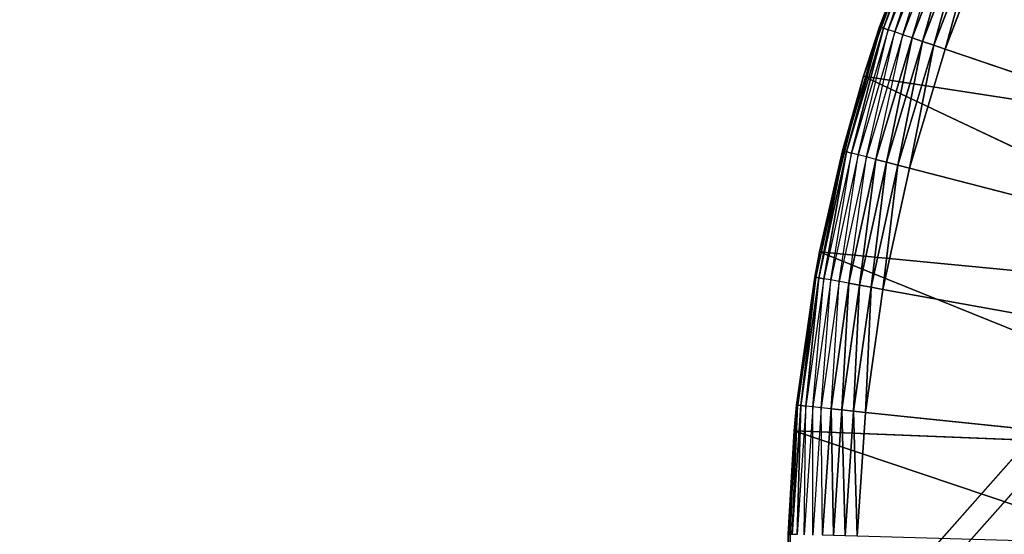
# Model space of a CAD drawing. Header units: centimetres. Extents: x 0.2 to 40.2, y 0.1 to 25.1.
# Tile 50 of 256: x 2.178 to 2.463, y 2.639 to 2.788. Entities that reach past the tile are written whole.
import ezdxf

# ---------------------------------------------------------------- set-up
doc = ezdxf.new("R2010")
doc.units = ezdxf.units.CM
doc.header["$LTSCALE"] = 2.54
doc.layers.get('0').update_dxf_attribs({"true_color": 0xff5454})

# ---------------------------------------------------------------- blocks, each defined once
blk = doc.blocks.new('P__ka _azienkowa 40cm.STL')
at = {"color": 0}
for p, q in [((2.63188, 2.84998, 2.93), (0.4, 0.325, 2.93)), ((2.63188, 2.84998, 2.93), (0.4, 0.325, 2.93)), ((2.42203, 2.77177, 2.83), (2.43999, 2.82093, 2.83)), ((2.42203, 2.77177, 2.83), (2.43999, 2.82093, 2.83)), ((2.43999, 2.82093, 2.65), (2.42663, 2.786, 2.65)), ((2.42663, 2.786, 2.65), (2.43999, 2.82093, 2.83)), ((2.42663, 2.786, 2.65), (2.43999, 2.82093, 2.83)), ((2.43999, 2.82093, 2.65), (2.42663, 2.786, 2.65)), ((2.43999, 2.82093, 2.65), (2.42692, 2.78591, 2.64653)), ((2.43999, 2.82093, 2.65), (2.42692, 2.78591, 2.64653)), ((2.44027, 2.82081, 2.64653), (2.42692, 2.78591, 2.64653)), ((2.44027, 2.82081, 2.64653), (2.42692, 2.78591, 2.64653)), ((2.42777, 2.78562, 2.64316), (2.44027, 2.82081, 2.64653)), ((2.42777, 2.78562, 2.64316), (2.44027, 2.82081, 2.64653)), ((2.4411, 2.82046, 2.64316), (2.42777, 2.78562, 2.64316)), ((2.42917, 2.78514, 2.64), (2.4411, 2.82046, 2.64316)), ((2.44245, 2.81988, 2.64), (2.42917, 2.78514, 2.64)), ((2.43106, 2.7845, 2.63714), (2.44245, 2.81988, 2.64)), ((2.44429, 2.8191, 2.63714), (2.43106, 2.7845, 2.63714)), ((2.43339, 2.7837, 2.63468), (2.44429, 2.8191, 2.63714)), ((2.44656, 2.81813, 2.63468), (2.43339, 2.7837, 2.63468)), ((2.4361, 2.78278, 2.63268), (2.44656, 2.81813, 2.63468)), ((2.44919, 2.81701, 2.63268), (2.4361, 2.78278, 2.63268)), ((2.43909, 2.78177, 2.63121), (2.44919, 2.81701, 2.63268)), ((2.43909, 2.78177, 2.63121), (2.44919, 2.81701, 2.63268)), ((2.45209, 2.81577, 2.63121), (2.43909, 2.78177, 2.63121)), ((2.45209, 2.81577, 2.63121), (2.43909, 2.78177, 2.63121)), ((2.44228, 2.78068, 2.6303), (2.45209, 2.81577, 2.63121)), ((2.44228, 2.78068, 2.6303), (2.45209, 2.81577, 2.63121)), ((2.45519, 2.81445, 2.6303), (2.44228, 2.78068, 2.6303)), ((2.45519, 2.81445, 2.6303), (2.44228, 2.78068, 2.6303)), ((2.44557, 2.77956, 2.63), (2.45519, 2.81445, 2.6303)), ((2.44557, 2.77956, 2.63), (2.45519, 2.81445, 2.6303)), ((2.44557, 2.77956, 2.63), (2.45839, 2.81309, 2.63)), ((2.44557, 2.77956, 2.63), (2.45839, 2.81309, 2.63)), ((2.59689, 2.8, 2.93), (0.4, 0.325, 2.93)), ((2.59689, 2.8, 2.93), (0.4, 0.325, 2.93)), ((2.42692, 2.78591, 2.64653), (2.41622, 2.7501, 2.64653)), ((2.42692, 2.78591, 2.64653), (2.41622, 2.7501, 2.64653)), ((2.41709, 2.74988, 2.64316), (2.42692, 2.78591, 2.64653)), ((2.41709, 2.74988, 2.64316), (2.42692, 2.78591, 2.64653)), ((2.42777, 2.78562, 2.64316), (2.41709, 2.74988, 2.64316)), ((2.42777, 2.78562, 2.64316), (2.41709, 2.74988, 2.64316)), ((2.41852, 2.74951, 2.64), (2.42777, 2.78562, 2.64316)), ((2.41852, 2.74951, 2.64), (2.42777, 2.78562, 2.64316)), ((2.42917, 2.78514, 2.64), (2.41852, 2.74951, 2.64)), ((2.42045, 2.74901, 2.63714), (2.42917, 2.78514, 2.64)), ((2.43106, 2.7845, 2.63714), (2.42045, 2.74901, 2.63714)), ((2.42663, 2.786, 2.65), (2.42203, 2.77177, 2.83)), ((2.42663, 2.786, 2.65), (2.42203, 2.77177, 2.83)), ((2.42663, 2.786, 2.65), (2.42203, 2.77177, 2.65)), ((2.42203, 2.77177, 2.65), (2.42692, 2.78591, 2.64653)), ((2.42284, 2.74839, 2.63468), (2.43106, 2.7845, 2.63714)), ((2.42663, 2.786, 2.65), (2.42692, 2.78591, 2.64653)), ((2.42777, 2.78562, 2.64316), (2.42692, 2.78591, 2.64653)), ((2.42777, 2.78562, 2.64316), (2.42692, 2.78591, 2.64653)), ((2.42917, 2.78514, 2.64), (2.42777, 2.78562, 2.64316)), ((2.43106, 2.7845, 2.63714), (2.42917, 2.78514, 2.64)), ((2.43339, 2.7837, 2.63468), (2.43106, 2.7845, 2.63714)), ((2.43339, 2.7837, 2.63468), (2.42284, 2.74839, 2.63468)), ((2.4256, 2.74768, 2.63268), (2.43339, 2.7837, 2.63468)), ((2.4361, 2.78278, 2.63268), (2.4256, 2.74768, 2.63268)), ((2.42866, 2.74688, 2.63121), (2.4361, 2.78278, 2.63268)), ((2.42866, 2.74688, 2.63121), (2.4361, 2.78278, 2.63268)), ((2.43909, 2.78177, 2.63121), (2.42866, 2.74688, 2.63121)), ((2.43909, 2.78177, 2.63121), (2.42866, 2.74688, 2.63121)), ((2.43192, 2.74604, 2.6303), (2.43909, 2.78177, 2.63121)), ((2.43192, 2.74604, 2.6303), (2.43909, 2.78177, 2.63121)), ((2.4361, 2.78278, 2.63268), (2.43339, 2.7837, 2.63468)), ((2.43909, 2.78177, 2.63121), (2.4361, 2.78278, 2.63268)), ((2.43909, 2.78177, 2.63121), (2.4361, 2.78278, 2.63268)), ((2.44228, 2.78068, 2.6303), (2.43909, 2.78177, 2.63121)), ((2.44228, 2.78068, 2.6303), (2.43909, 2.78177, 2.63121)), ((2.44228, 2.78068, 2.6303), (2.43192, 2.74604, 2.6303)), ((2.44228, 2.78068, 2.6303), (2.43192, 2.74604, 2.6303)), ((2.43529, 2.74517, 2.63), (2.44228, 2.78068, 2.6303)), ((2.43529, 2.74517, 2.63), (2.44228, 2.78068, 2.6303)), ((2.43529, 2.74517, 2.63), (2.44557, 2.77956, 2.63)), ((2.43529, 2.74517, 2.63), (2.44557, 2.77956, 2.63)), ((2.44557, 2.77956, 2.63), (2.44228, 2.78068, 2.6303)), ((2.44557, 2.77956, 2.63), (2.44228, 2.78068, 2.6303)), ((2.9, 2.625, 2.63), (2.44557, 2.77956, 2.63)), ((2.9, 2.625, 2.63), (2.44557, 2.77956, 2.63)), ((2.4093, 2.721, 2.83), (2.42203, 2.77177, 2.83)), ((2.4093, 2.721, 2.83), (2.42203, 2.77177, 2.83)), ((2.42203, 2.77177, 2.83), (2.41592, 2.75018, 2.65)), ((2.42203, 2.77177, 2.83), (2.41592, 2.75018, 2.65)), ((2.42203, 2.77177, 2.65), (2.41592, 2.75018, 2.65)), ((2.41622, 2.7501, 2.64653), (2.42203, 2.77177, 2.65)), ((2.42203, 2.77177, 2.83), (2.42203, 2.77177, 2.65)), ((2.42203, 2.77177, 2.83), (2.42203, 2.77177, 2.65)), ((2.42203, 2.77177, 2.83), (2.57253, 2.74855, 2.83)), ((2.42203, 2.77177, 2.83), (2.57253, 2.74855, 2.83)), ((2.42203, 2.77177, 2.83), (2.55963, 2.70653, 2.83)), ((2.42203, 2.77177, 2.83), (2.55963, 2.70653, 2.83)), ((2.41622, 2.7501, 2.64653), (2.40822, 2.7136, 2.64653)), ((2.41622, 2.7501, 2.64653), (2.40822, 2.7136, 2.64653)), ((2.40911, 2.71344, 2.64316), (2.41622, 2.7501, 2.64653)), ((2.40911, 2.71344, 2.64316), (2.41622, 2.7501, 2.64653)), ((2.4093, 2.721, 2.83), (2.41592, 2.75018, 2.65)), ((2.41592, 2.75018, 2.65), (2.4093, 2.721, 2.65)), ((2.4093, 2.721, 2.83), (2.41592, 2.75018, 2.65)), ((2.4093, 2.721, 2.65), (2.41622, 2.7501, 2.64653)), ((2.41592, 2.75018, 2.65), (2.41622, 2.7501, 2.64653)), ((2.41709, 2.74988, 2.64316), (2.41622, 2.7501, 2.64653)), ((2.41709, 2.74988, 2.64316), (2.41622, 2.7501, 2.64653)), ((2.41709, 2.74988, 2.64316), (2.40911, 2.71344, 2.64316)), ((2.41709, 2.74988, 2.64316), (2.40911, 2.71344, 2.64316)), ((2.41056, 2.71318, 2.64), (2.41709, 2.74988, 2.64316)), ((2.41056, 2.71318, 2.64), (2.41709, 2.74988, 2.64316)), ((2.41852, 2.74951, 2.64), (2.41056, 2.71318, 2.64)), ((2.41253, 2.71282, 2.63714), (2.41852, 2.74951, 2.64)), ((2.42045, 2.74901, 2.63714), (2.41253, 2.71282, 2.63714)), ((2.41495, 2.71239, 2.63468), (2.42045, 2.74901, 2.63714)), ((2.42284, 2.74839, 2.63468), (2.41495, 2.71239, 2.63468)), ((2.41852, 2.74951, 2.64), (2.41709, 2.74988, 2.64316)), ((2.41852, 2.74951, 2.64), (2.41709, 2.74988, 2.64316)), ((2.41776, 2.71188, 2.63268), (2.42284, 2.74839, 2.63468)), ((2.4256, 2.74768, 2.63268), (2.41776, 2.71188, 2.63268)), ((2.42045, 2.74901, 2.63714), (2.41852, 2.74951, 2.64)), ((2.42284, 2.74839, 2.63468), (2.42045, 2.74901, 2.63714)), ((2.42087, 2.71132, 2.63121), (2.4256, 2.74768, 2.63268)), ((2.42087, 2.71132, 2.63121), (2.4256, 2.74768, 2.63268)), ((2.4256, 2.74768, 2.63268), (2.42284, 2.74839, 2.63468)), ((2.42866, 2.74688, 2.63121), (2.4256, 2.74768, 2.63268)), ((2.42866, 2.74688, 2.63121), (2.4256, 2.74768, 2.63268)), ((2.42866, 2.74688, 2.63121), (2.42087, 2.71132, 2.63121)), ((2.42866, 2.74688, 2.63121), (2.42087, 2.71132, 2.63121)), ((2.42419, 2.71072, 2.6303), (2.42866, 2.74688, 2.63121)), ((2.42419, 2.71072, 2.6303), (2.42866, 2.74688, 2.63121)), ((2.43192, 2.74604, 2.6303), (2.42419, 2.71072, 2.6303)), ((2.43192, 2.74604, 2.6303), (2.42419, 2.71072, 2.6303)), ((2.4276, 2.71011, 2.63), (2.43192, 2.74604, 2.6303)), ((2.4276, 2.71011, 2.63), (2.43192, 2.74604, 2.6303)), ((2.4276, 2.71011, 2.63), (2.43529, 2.74517, 2.63)), ((2.4276, 2.71011, 2.63), (2.43529, 2.74517, 2.63)), ((2.43192, 2.74604, 2.6303), (2.42866, 2.74688, 2.63121)), ((2.43192, 2.74604, 2.6303), (2.42866, 2.74688, 2.63121)), ((2.43529, 2.74517, 2.63), (2.43192, 2.74604, 2.6303)), ((2.43529, 2.74517, 2.63), (2.43192, 2.74604, 2.6303)), ((2.43529, 2.74517, 2.63), (2.9, 2.625, 2.63)), ((2.43529, 2.74517, 2.63), (2.9, 2.625, 2.63)), ((2.40196, 2.66919, 2.83), (2.4093, 2.721, 2.83)), ((2.40196, 2.66919, 2.83), (2.4093, 2.721, 2.83)), ((2.40267, 2.67663, 2.65), (2.4093, 2.721, 2.83)), ((2.40267, 2.67663, 2.65), (2.4093, 2.721, 2.83)), ((2.4093, 2.721, 2.65), (2.40792, 2.71365, 2.65)), ((2.40792, 2.71365, 2.65), (2.4093, 2.721, 2.83)), ((2.40792, 2.71365, 2.65), (2.4093, 2.721, 2.83)), ((2.4093, 2.721, 2.65), (2.40822, 2.7136, 2.64653)), ((2.4093, 2.721, 2.65), (2.4093, 2.721, 2.83)), ((2.4093, 2.721, 2.65), (2.4093, 2.721, 2.83)), ((2.4093, 2.721, 2.83), (2.55963, 2.70653, 2.83)), ((2.4093, 2.721, 2.83), (2.55963, 2.70653, 2.83)), ((2.4093, 2.721, 2.83), (2.55209, 2.66323, 2.83)), ((2.4093, 2.721, 2.83), (2.55209, 2.66323, 2.83)), ((2.40792, 2.71365, 2.65), (2.40267, 2.67663, 2.65)), ((2.40792, 2.71365, 2.65), (2.40267, 2.67663, 2.65)), ((2.40792, 2.71365, 2.65), (2.40297, 2.6766, 2.64653)), ((2.40792, 2.71365, 2.65), (2.40297, 2.6766, 2.64653)), ((2.40822, 2.7136, 2.64653), (2.40297, 2.6766, 2.64653)), ((2.40822, 2.7136, 2.64653), (2.40297, 2.6766, 2.64653)), ((2.40387, 2.67651, 2.64316), (2.40822, 2.7136, 2.64653)), ((2.40387, 2.67651, 2.64316), (2.40822, 2.7136, 2.64653)), ((2.40911, 2.71344, 2.64316), (2.40387, 2.67651, 2.64316)), ((2.40911, 2.71344, 2.64316), (2.40387, 2.67651, 2.64316)), ((2.40534, 2.67636, 2.64), (2.40911, 2.71344, 2.64316)), ((2.40534, 2.67636, 2.64), (2.40911, 2.71344, 2.64316)), ((2.41056, 2.71318, 2.64), (2.40534, 2.67636, 2.64)), ((2.40733, 2.67615, 2.63714), (2.41056, 2.71318, 2.64)), ((2.40792, 2.71365, 2.65), (2.40822, 2.7136, 2.64653)), ((2.40911, 2.71344, 2.64316), (2.40822, 2.7136, 2.64653)), ((2.40911, 2.71344, 2.64316), (2.40822, 2.7136, 2.64653)), ((2.41056, 2.71318, 2.64), (2.40911, 2.71344, 2.64316)), ((2.41056, 2.71318, 2.64), (2.40911, 2.71344, 2.64316)), ((2.41253, 2.71282, 2.63714), (2.41056, 2.71318, 2.64)), ((2.41253, 2.71282, 2.63714), (2.40733, 2.67615, 2.63714)), ((2.40978, 2.67589, 2.63468), (2.41253, 2.71282, 2.63714)), ((2.41495, 2.71239, 2.63468), (2.40978, 2.67589, 2.63468)), ((2.41495, 2.71239, 2.63468), (2.41253, 2.71282, 2.63714)), ((2.41262, 2.6756, 2.63268), (2.41495, 2.71239, 2.63468)), ((2.41776, 2.71188, 2.63268), (2.41262, 2.6756, 2.63268)), ((2.41776, 2.71188, 2.63268), (2.41495, 2.71239, 2.63468)), ((2.41576, 2.67527, 2.63121), (2.41776, 2.71188, 2.63268)), ((2.41576, 2.67527, 2.63121), (2.41776, 2.71188, 2.63268)), ((2.42087, 2.71132, 2.63121), (2.41576, 2.67527, 2.63121)), ((2.42087, 2.71132, 2.63121), (2.41576, 2.67527, 2.63121)), ((2.42087, 2.71132, 2.63121), (2.41776, 2.71188, 2.63268)), ((2.42087, 2.71132, 2.63121), (2.41776, 2.71188, 2.63268)), ((2.41911, 2.67493, 2.6303), (2.42087, 2.71132, 2.63121)), ((2.41911, 2.67493, 2.6303), (2.42087, 2.71132, 2.63121)), ((2.42419, 2.71072, 2.6303), (2.41911, 2.67493, 2.6303)), ((2.42419, 2.71072, 2.6303), (2.41911, 2.67493, 2.6303)), ((2.42419, 2.71072, 2.6303), (2.42087, 2.71132, 2.63121)), ((2.42419, 2.71072, 2.6303), (2.42087, 2.71132, 2.63121)), ((2.42257, 2.67457, 2.63), (2.42419, 2.71072, 2.6303)), ((2.42257, 2.67457, 2.63), (2.42419, 2.71072, 2.6303)), ((2.4276, 2.71011, 2.63), (2.42419, 2.71072, 2.6303)), ((2.4276, 2.71011, 2.63), (2.42419, 2.71072, 2.6303)), ((2.42257, 2.67457, 2.63), (2.4276, 2.71011, 2.63)), ((2.42257, 2.67457, 2.63), (2.4276, 2.71011, 2.63)), ((2.4276, 2.71011, 2.63), (2.9, 2.625, 2.63)), ((2.4276, 2.71011, 2.63), (2.9, 2.625, 2.63)), ((2.4002, 2.63932, 2.65), (2.40297, 2.6766, 2.64653)), ((2.40297, 2.6766, 2.64653), (2.40051, 2.63931, 2.64653)), ((2.40297, 2.6766, 2.64653), (2.40051, 2.63931, 2.64653)), ((2.40141, 2.63929, 2.64316), (2.40297, 2.6766, 2.64653)), ((2.40141, 2.63929, 2.64316), (2.40297, 2.6766, 2.64653)), ((2.40387, 2.67651, 2.64316), (2.40141, 2.63929, 2.64316)), ((2.40387, 2.67651, 2.64316), (2.40141, 2.63929, 2.64316)), ((2.40267, 2.67663, 2.65), (2.40196, 2.66919, 2.83)), ((2.40267, 2.67663, 2.65), (2.40196, 2.66919, 2.65)), ((2.40267, 2.67663, 2.65), (2.40196, 2.66919, 2.83)), ((2.40196, 2.66919, 2.65), (2.40297, 2.6766, 2.64653)), ((2.40267, 2.67663, 2.65), (2.40297, 2.6766, 2.64653)), ((2.40288, 2.63925, 2.64), (2.40387, 2.67651, 2.64316)), ((2.40288, 2.63925, 2.64), (2.40387, 2.67651, 2.64316)), ((2.40534, 2.67636, 2.64), (2.40288, 2.63925, 2.64)), ((2.40387, 2.67651, 2.64316), (2.40297, 2.6766, 2.64653)), ((2.40387, 2.67651, 2.64316), (2.40297, 2.6766, 2.64653)), ((2.40534, 2.67636, 2.64), (2.40387, 2.67651, 2.64316)), ((2.40534, 2.67636, 2.64), (2.40387, 2.67651, 2.64316)), ((2.40488, 2.63919, 2.63714), (2.40534, 2.67636, 2.64)), ((2.40733, 2.67615, 2.63714), (2.40488, 2.63919, 2.63714)), ((2.40733, 2.67615, 2.63714), (2.40534, 2.67636, 2.64)), ((2.40978, 2.67589, 2.63468), (2.40733, 2.67615, 2.63714)), ((2.40735, 2.63912, 2.63468), (2.40733, 2.67615, 2.63714)), ((2.40978, 2.67589, 2.63468), (2.40735, 2.63912, 2.63468)), ((2.41262, 2.6756, 2.63268), (2.40978, 2.67589, 2.63468)), ((2.4102, 2.63904, 2.63268), (2.40978, 2.67589, 2.63468)), ((2.41262, 2.6756, 2.63268), (2.4102, 2.63904, 2.63268)), ((2.41576, 2.67527, 2.63121), (2.41262, 2.6756, 2.63268)), ((2.41576, 2.67527, 2.63121), (2.41262, 2.6756, 2.63268)), ((2.41336, 2.63895, 2.63121), (2.41262, 2.6756, 2.63268)), ((2.41336, 2.63895, 2.63121), (2.41262, 2.6756, 2.63268)), ((2.41576, 2.67527, 2.63121), (2.41336, 2.63895, 2.63121)), ((2.41576, 2.67527, 2.63121), (2.41336, 2.63895, 2.63121)), ((2.41911, 2.67493, 2.6303), (2.41576, 2.67527, 2.63121)), ((2.41911, 2.67493, 2.6303), (2.41576, 2.67527, 2.63121)), ((2.41672, 2.63885, 2.6303), (2.41576, 2.67527, 2.63121)), ((2.41672, 2.63885, 2.6303), (2.41576, 2.67527, 2.63121)), ((2.41911, 2.67493, 2.6303), (2.41672, 2.63885, 2.6303)), ((2.41911, 2.67493, 2.6303), (2.41672, 2.63885, 2.6303)), ((2.42257, 2.67457, 2.63), (2.41911, 2.67493, 2.6303)), ((2.42257, 2.67457, 2.63), (2.41911, 2.67493, 2.6303)), ((2.4202, 2.63875, 2.63), (2.41911, 2.67493, 2.6303)), ((2.4202, 2.63875, 2.63), (2.41911, 2.67493, 2.6303)), ((2.4202, 2.63875, 2.63), (2.42257, 2.67457, 2.63)), ((2.4202, 2.63875, 2.63), (2.42257, 2.67457, 2.63)), ((2.9, 2.625, 2.63), (2.42257, 2.67457, 2.63)), ((2.9, 2.625, 2.63), (2.42257, 2.67457, 2.63)), ((2.40007, 2.61689, 2.83), (2.40196, 2.66919, 2.83)), ((2.40007, 2.61689, 2.83), (2.40196, 2.66919, 2.83)), ((2.40196, 2.66919, 2.65), (2.4002, 2.63932, 2.65)), ((2.4002, 2.63932, 2.65), (2.40196, 2.66919, 2.83)), ((2.4002, 2.63932, 2.65), (2.40196, 2.66919, 2.83)), ((2.40196, 2.66919, 2.65), (2.40196, 2.66919, 2.83)), ((2.40196, 2.66919, 2.65), (2.40196, 2.66919, 2.83)), ((2.40196, 2.66919, 2.83), (2.55209, 2.66323, 2.83)), ((2.40196, 2.66919, 2.83), (2.55209, 2.66323, 2.83)), ((2.40196, 2.66919, 2.83), (2.55005, 2.61932, 2.83)), ((2.40196, 2.66919, 2.83), (2.55005, 2.61932, 2.83)), ((2.4002, 2.63932, 2.65), (2.40007, 2.61689, 2.83)), ((2.4002, 2.63932, 2.65), (2.40007, 2.61689, 2.65)), ((2.4002, 2.63932, 2.65), (2.40007, 2.61689, 2.83)), ((2.4002, 2.63932, 2.65), (2.40051, 2.63931, 2.64653))]:
    blk.add_line(p, q, dxfattribs=at)
mesh = blk.add_polyface(dxfattribs=at)
corners = [(2.63188, 2.84998, 2.93), (0.4, 0.325, 2.93), (0.4, 24.925, 2.93)]
mesh.append_faces([[corners[k] for k in face] for face in [(0, 1, 2)]], dxfattribs={"color": 0})
mesh = blk.add_polyface(dxfattribs=at)
corners = [(2.55532, 2.68578, 3.03), (0.4, 24.925, 3.03), (0.4, 0.325, 3.03)]
mesh.append_faces([[corners[k] for k in face] for face in [(0, 1, 2)]], dxfattribs={"color": 0})
mesh = blk.add_polyface(dxfattribs=at)
corners = [(2.57111, 2.74471, 3.03), (0.4, 24.925, 3.03), (2.55532, 2.68578, 3.03)]
mesh.append_faces([[corners[k] for k in face] for face in [(0, 1, 2)]], dxfattribs={"color": 0})
mesh = blk.add_polyface(dxfattribs=at)
corners = [(2.59689, 2.8, 3.03), (0.4, 24.925, 3.03), (2.57111, 2.74471, 3.03)]
mesh.append_faces([[corners[k] for k in face] for face in [(0, 1, 2)]], dxfattribs={"color": 0})
mesh = blk.add_polyface(dxfattribs=at)
corners = [(40, 8.125, 11.93), (0.4, 8.125, 11.93), (40, 0.325, 11.93)]
mesh.append_faces([[corners[k] for k in face] for face in [(0, 1, 2)]], dxfattribs={"color": 0})
mesh = blk.add_polyface(dxfattribs=at)
corners = [(40, 0.325, 11.93), (0.4, 8.125, 11.93), (0.4, 0.325, 11.93)]
mesh.append_faces([[corners[k] for k in face] for face in [(0, 1, 2)]], dxfattribs={"color": 0})
mesh = blk.add_polyface(dxfattribs=at)
corners = [(40, 0.325, 11.83), (0.4, 0.325, 11.83), (0.4, 8.125, 11.83)]
mesh.append_faces([[corners[k] for k in face] for face in [(0, 1, 2)]], dxfattribs={"color": 0})
mesh = blk.add_polyface(dxfattribs=at)
corners = [(40, 0.325, 11.83), (0.4, 8.125, 11.83), (40, 8.125, 11.83)]
mesh.append_faces([[corners[k] for k in face] for face in [(0, 1, 2)]], dxfattribs={"color": 0})
mesh = blk.add_polyface(dxfattribs=at)
corners = [(2.57253, 2.74855, 2.83), (2.46299, 2.86794, 2.83), (2.43999, 2.82093, 2.83)]
mesh.append_faces([[corners[k] for k in face] for face in [(0, 1, 2)]], dxfattribs={"color": 0})
mesh = blk.add_polyface(dxfattribs=at)
corners = [(2.63188, 2.84998, 2.93), (2.59689, 2.8, 2.93), (0.4, 0.325, 2.93)]
mesh.append_faces([[corners[k] for k in face] for face in [(0, 1, 2)]], dxfattribs={"color": 0})
mesh = blk.add_polyface(dxfattribs=at)
corners = [(2.9, 2.625, 2.63), (2.45839, 2.81309, 2.63), (2.47368, 2.84557, 2.63)]
mesh.append_faces([[corners[k] for k in face] for face in [(0, 1, 2)]], dxfattribs={"color": 0})
mesh = blk.add_polyface(dxfattribs=at)
corners = [(2.43999, 2.82093, 2.83), (2.42663, 2.786, 2.65), (2.42203, 2.77177, 2.83)]
mesh.append_faces([[corners[k] for k in face] for face in [(0, 1, 2)]], dxfattribs={"color": 0})
mesh = blk.add_polyface(dxfattribs=at)
corners = [(2.57253, 2.74855, 2.83), (2.43999, 2.82093, 2.83), (2.42203, 2.77177, 2.83)]
mesh.append_faces([[corners[k] for k in face] for face in [(0, 1, 2)]], dxfattribs={"color": 0})
mesh = blk.add_polyface(dxfattribs=at)
corners = [(2.43999, 2.82093, 2.65), (2.42663, 2.786, 2.65), (2.43999, 2.82093, 2.83)]
mesh.append_faces([[corners[k] for k in face] for face in [(0, 1, 2)]], dxfattribs={"color": 0})
mesh = blk.add_polyface(dxfattribs=at)
corners = [(2.43999, 2.82093, 2.65), (2.42692, 2.78591, 2.64653), (2.42663, 2.786, 2.65)]
mesh.append_faces([[corners[k] for k in face] for face in [(0, 1, 2)]], dxfattribs={"color": 0})
mesh = blk.add_polyface(dxfattribs=at)
corners = [(2.43999, 2.82093, 2.65), (2.44027, 2.82081, 2.64653), (2.42692, 2.78591, 2.64653)]
mesh.append_faces([[corners[k] for k in face] for face in [(0, 1, 2)]], dxfattribs={"color": 0})
mesh = blk.add_polyface(dxfattribs=at)
corners = [(2.44027, 2.82081, 2.64653), (2.42777, 2.78562, 2.64316), (2.42692, 2.78591, 2.64653)]
mesh.append_faces([[corners[k] for k in face] for face in [(0, 1, 2)]], dxfattribs={"color": 0})
mesh = blk.add_polyface(dxfattribs=at)
corners = [(2.44027, 2.82081, 2.64653), (2.4411, 2.82046, 2.64316), (2.42777, 2.78562, 2.64316)]
mesh.append_faces([[corners[k] for k in face] for face in [(0, 1, 2)]], dxfattribs={"color": 0})
mesh = blk.add_polyface(dxfattribs=at)
corners = [(2.44919, 2.81701, 2.63268), (2.43909, 2.78177, 2.63121), (2.4361, 2.78278, 2.63268)]
mesh.append_faces([[corners[k] for k in face] for face in [(0, 1, 2)]], dxfattribs={"color": 0})
mesh = blk.add_polyface(dxfattribs=at)
corners = [(2.45209, 2.81577, 2.63121), (2.43909, 2.78177, 2.63121), (2.44919, 2.81701, 2.63268)]
mesh.append_faces([[corners[k] for k in face] for face in [(0, 1, 2)]], dxfattribs={"color": 0})
mesh = blk.add_polyface(dxfattribs=at)
corners = [(2.45209, 2.81577, 2.63121), (2.44228, 2.78068, 2.6303), (2.43909, 2.78177, 2.63121)]
mesh.append_faces([[corners[k] for k in face] for face in [(0, 1, 2)]], dxfattribs={"color": 0})
mesh = blk.add_polyface(dxfattribs=at)
corners = [(2.45519, 2.81445, 2.6303), (2.44228, 2.78068, 2.6303), (2.45209, 2.81577, 2.63121)]
mesh.append_faces([[corners[k] for k in face] for face in [(0, 1, 2)]], dxfattribs={"color": 0})
mesh = blk.add_polyface(dxfattribs=at)
corners = [(2.45519, 2.81445, 2.6303), (2.44557, 2.77956, 2.63), (2.44228, 2.78068, 2.6303)]
mesh.append_faces([[corners[k] for k in face] for face in [(0, 1, 2)]], dxfattribs={"color": 0})
mesh = blk.add_polyface(dxfattribs=at)
corners = [(2.45839, 2.81309, 2.63), (2.44557, 2.77956, 2.63), (2.45519, 2.81445, 2.6303)]
mesh.append_faces([[corners[k] for k in face] for face in [(0, 1, 2)]], dxfattribs={"color": 0})
mesh = blk.add_polyface(dxfattribs=at)
corners = [(2.9, 2.625, 2.63), (2.44557, 2.77956, 2.63), (2.45839, 2.81309, 2.63)]
mesh.append_faces([[corners[k] for k in face] for face in [(0, 1, 2)]], dxfattribs={"color": 0})
mesh = blk.add_polyface(dxfattribs=at)
corners = [(2.59689, 2.8, 2.93), (2.57111, 2.74471, 2.93), (0.4, 0.325, 2.93)]
mesh.append_faces([[corners[k] for k in face] for face in [(0, 1, 2)]], dxfattribs={"color": 0})
mesh = blk.add_polyface(dxfattribs=at)
corners = [(2.42692, 2.78591, 2.64653), (2.41622, 2.7501, 2.64653), (2.42203, 2.77177, 2.65)]
mesh.append_faces([[corners[k] for k in face] for face in [(0, 1, 2)]], dxfattribs={"color": 0})
mesh = blk.add_polyface(dxfattribs=at)
corners = [(2.42692, 2.78591, 2.64653), (2.41709, 2.74988, 2.64316), (2.41622, 2.7501, 2.64653)]
mesh.append_faces([[corners[k] for k in face] for face in [(0, 1, 2)]], dxfattribs={"color": 0})
mesh = blk.add_polyface(dxfattribs=at)
corners = [(2.42692, 2.78591, 2.64653), (2.42777, 2.78562, 2.64316), (2.41709, 2.74988, 2.64316)]
mesh.append_faces([[corners[k] for k in face] for face in [(0, 1, 2)]], dxfattribs={"color": 0})
mesh = blk.add_polyface(dxfattribs=at)
corners = [(2.42777, 2.78562, 2.64316), (2.41852, 2.74951, 2.64), (2.41709, 2.74988, 2.64316)]
mesh.append_faces([[corners[k] for k in face] for face in [(0, 1, 2)]], dxfattribs={"color": 0})
mesh = blk.add_polyface(dxfattribs=at)
corners = [(2.42777, 2.78562, 2.64316), (2.42917, 2.78514, 2.64), (2.41852, 2.74951, 2.64)]
mesh.append_faces([[corners[k] for k in face] for face in [(0, 1, 2)]], dxfattribs={"color": 0})
mesh = blk.add_polyface(dxfattribs=at)
corners = [(2.42663, 2.786, 2.65), (2.42203, 2.77177, 2.65), (2.42203, 2.77177, 2.83)]
mesh.append_faces([[corners[k] for k in face] for face in [(0, 1, 2)]], dxfattribs={"color": 0})
mesh = blk.add_polyface(dxfattribs=at)
corners = [(2.4361, 2.78278, 2.63268), (2.42866, 2.74688, 2.63121), (2.4256, 2.74768, 2.63268)]
mesh.append_faces([[corners[k] for k in face] for face in [(0, 1, 2)]], dxfattribs={"color": 0})
mesh = blk.add_polyface(dxfattribs=at)
corners = [(2.43909, 2.78177, 2.63121), (2.42866, 2.74688, 2.63121), (2.4361, 2.78278, 2.63268)]
mesh.append_faces([[corners[k] for k in face] for face in [(0, 1, 2)]], dxfattribs={"color": 0})
mesh = blk.add_polyface(dxfattribs=at)
corners = [(2.43909, 2.78177, 2.63121), (2.43192, 2.74604, 2.6303), (2.42866, 2.74688, 2.63121)]
mesh.append_faces([[corners[k] for k in face] for face in [(0, 1, 2)]], dxfattribs={"color": 0})
mesh = blk.add_polyface(dxfattribs=at)
corners = [(2.44228, 2.78068, 2.6303), (2.43192, 2.74604, 2.6303), (2.43909, 2.78177, 2.63121)]
mesh.append_faces([[corners[k] for k in face] for face in [(0, 1, 2)]], dxfattribs={"color": 0})
mesh = blk.add_polyface(dxfattribs=at)
corners = [(2.44228, 2.78068, 2.6303), (2.43529, 2.74517, 2.63), (2.43192, 2.74604, 2.6303)]
mesh.append_faces([[corners[k] for k in face] for face in [(0, 1, 2)]], dxfattribs={"color": 0})
mesh = blk.add_polyface(dxfattribs=at)
corners = [(2.44557, 2.77956, 2.63), (2.43529, 2.74517, 2.63), (2.44228, 2.78068, 2.6303)]
mesh.append_faces([[corners[k] for k in face] for face in [(0, 1, 2)]], dxfattribs={"color": 0})
mesh = blk.add_polyface(dxfattribs=at)
corners = [(2.9, 2.625, 2.63), (2.43529, 2.74517, 2.63), (2.44557, 2.77956, 2.63)]
mesh.append_faces([[corners[k] for k in face] for face in [(0, 1, 2)]], dxfattribs={"color": 0})
mesh = blk.add_polyface(dxfattribs=at)
corners = [(2.42203, 2.77177, 2.83), (2.41592, 2.75018, 2.65), (2.4093, 2.721, 2.83)]
mesh.append_faces([[corners[k] for k in face] for face in [(0, 1, 2)]], dxfattribs={"color": 0})
mesh = blk.add_polyface(dxfattribs=at)
corners = [(2.55963, 2.70653, 2.83), (2.42203, 2.77177, 2.83), (2.4093, 2.721, 2.83)]
mesh.append_faces([[corners[k] for k in face] for face in [(0, 1, 2)]], dxfattribs={"color": 0})
mesh = blk.add_polyface(dxfattribs=at)
corners = [(2.42203, 2.77177, 2.65), (2.41592, 2.75018, 2.65), (2.42203, 2.77177, 2.83)]
mesh.append_faces([[corners[k] for k in face] for face in [(0, 1, 2)]], dxfattribs={"color": 0})
mesh = blk.add_polyface(dxfattribs=at)
corners = [(2.57253, 2.74855, 2.83), (2.42203, 2.77177, 2.83), (2.55963, 2.70653, 2.83)]
mesh.append_faces([[corners[k] for k in face] for face in [(0, 1, 2)]], dxfattribs={"color": 0})
mesh = blk.add_polyface(dxfattribs=at)
corners = [(2.41622, 2.7501, 2.64653), (2.40822, 2.7136, 2.64653), (2.4093, 2.721, 2.65)]
mesh.append_faces([[corners[k] for k in face] for face in [(0, 1, 2)]], dxfattribs={"color": 0})
mesh = blk.add_polyface(dxfattribs=at)
corners = [(2.41622, 2.7501, 2.64653), (2.40911, 2.71344, 2.64316), (2.40822, 2.7136, 2.64653)]
mesh.append_faces([[corners[k] for k in face] for face in [(0, 1, 2)]], dxfattribs={"color": 0})
mesh = blk.add_polyface(dxfattribs=at)
corners = [(2.41622, 2.7501, 2.64653), (2.41709, 2.74988, 2.64316), (2.40911, 2.71344, 2.64316)]
mesh.append_faces([[corners[k] for k in face] for face in [(0, 1, 2)]], dxfattribs={"color": 0})
mesh = blk.add_polyface(dxfattribs=at)
corners = [(2.41592, 2.75018, 2.65), (2.4093, 2.721, 2.65), (2.4093, 2.721, 2.83)]
mesh.append_faces([[corners[k] for k in face] for face in [(0, 1, 2)]], dxfattribs={"color": 0})
mesh = blk.add_polyface(dxfattribs=at)
corners = [(2.41709, 2.74988, 2.64316), (2.41056, 2.71318, 2.64), (2.40911, 2.71344, 2.64316)]
mesh.append_faces([[corners[k] for k in face] for face in [(0, 1, 2)]], dxfattribs={"color": 0})
mesh = blk.add_polyface(dxfattribs=at)
corners = [(2.41709, 2.74988, 2.64316), (2.41852, 2.74951, 2.64), (2.41056, 2.71318, 2.64)]
mesh.append_faces([[corners[k] for k in face] for face in [(0, 1, 2)]], dxfattribs={"color": 0})
mesh = blk.add_polyface(dxfattribs=at)
corners = [(2.4256, 2.74768, 2.63268), (2.42087, 2.71132, 2.63121), (2.41776, 2.71188, 2.63268)]
mesh.append_faces([[corners[k] for k in face] for face in [(0, 1, 2)]], dxfattribs={"color": 0})
mesh = blk.add_polyface(dxfattribs=at)
corners = [(2.42866, 2.74688, 2.63121), (2.42087, 2.71132, 2.63121), (2.4256, 2.74768, 2.63268)]
mesh.append_faces([[corners[k] for k in face] for face in [(0, 1, 2)]], dxfattribs={"color": 0})
mesh = blk.add_polyface(dxfattribs=at)
corners = [(2.57111, 2.74471, 2.93), (2.55532, 2.68578, 2.93), (0.4, 0.325, 2.93)]
mesh.append_faces([[corners[k] for k in face] for face in [(0, 1, 2)]], dxfattribs={"color": 0})
mesh = blk.add_polyface(dxfattribs=at)
corners = [(2.42866, 2.74688, 2.63121), (2.42419, 2.71072, 2.6303), (2.42087, 2.71132, 2.63121)]
mesh.append_faces([[corners[k] for k in face] for face in [(0, 1, 2)]], dxfattribs={"color": 0})
mesh = blk.add_polyface(dxfattribs=at)
corners = [(2.43192, 2.74604, 2.6303), (2.42419, 2.71072, 2.6303), (2.42866, 2.74688, 2.63121)]
mesh.append_faces([[corners[k] for k in face] for face in [(0, 1, 2)]], dxfattribs={"color": 0})
mesh = blk.add_polyface(dxfattribs=at)
corners = [(2.43192, 2.74604, 2.6303), (2.4276, 2.71011, 2.63), (2.42419, 2.71072, 2.6303)]
mesh.append_faces([[corners[k] for k in face] for face in [(0, 1, 2)]], dxfattribs={"color": 0})
mesh = blk.add_polyface(dxfattribs=at)
corners = [(2.43529, 2.74517, 2.63), (2.4276, 2.71011, 2.63), (2.43192, 2.74604, 2.6303)]
mesh.append_faces([[corners[k] for k in face] for face in [(0, 1, 2)]], dxfattribs={"color": 0})
mesh = blk.add_polyface(dxfattribs=at)
corners = [(2.9, 2.625, 2.63), (2.4276, 2.71011, 2.63), (2.43529, 2.74517, 2.63)]
mesh.append_faces([[corners[k] for k in face] for face in [(0, 1, 2)]], dxfattribs={"color": 0})
mesh = blk.add_polyface(dxfattribs=at)
corners = [(2.4093, 2.721, 2.83), (2.40267, 2.67663, 2.65), (2.40196, 2.66919, 2.83)]
mesh.append_faces([[corners[k] for k in face] for face in [(0, 1, 2)]], dxfattribs={"color": 0})
mesh = blk.add_polyface(dxfattribs=at)
corners = [(2.55209, 2.66323, 2.83), (2.4093, 2.721, 2.83), (2.40196, 2.66919, 2.83)]
mesh.append_faces([[corners[k] for k in face] for face in [(0, 1, 2)]], dxfattribs={"color": 0})
mesh = blk.add_polyface(dxfattribs=at)
corners = [(2.4093, 2.721, 2.83), (2.40792, 2.71365, 2.65), (2.40267, 2.67663, 2.65)]
mesh.append_faces([[corners[k] for k in face] for face in [(0, 1, 2)]], dxfattribs={"color": 0})
mesh = blk.add_polyface(dxfattribs=at)
corners = [(2.4093, 2.721, 2.65), (2.40792, 2.71365, 2.65), (2.4093, 2.721, 2.83)]
mesh.append_faces([[corners[k] for k in face] for face in [(0, 1, 2)]], dxfattribs={"color": 0})
mesh = blk.add_polyface(dxfattribs=at)
corners = [(2.55963, 2.70653, 2.83), (2.4093, 2.721, 2.83), (2.55209, 2.66323, 2.83)]
mesh.append_faces([[corners[k] for k in face] for face in [(0, 1, 2)]], dxfattribs={"color": 0})
mesh = blk.add_polyface(dxfattribs=at)
corners = [(2.40792, 2.71365, 2.65), (2.40297, 2.6766, 2.64653), (2.40267, 2.67663, 2.65)]
mesh.append_faces([[corners[k] for k in face] for face in [(0, 1, 2)]], dxfattribs={"color": 0})
mesh = blk.add_polyface(dxfattribs=at)
corners = [(2.40792, 2.71365, 2.65), (2.40822, 2.7136, 2.64653), (2.40297, 2.6766, 2.64653)]
mesh.append_faces([[corners[k] for k in face] for face in [(0, 1, 2)]], dxfattribs={"color": 0})
mesh = blk.add_polyface(dxfattribs=at)
corners = [(2.40822, 2.7136, 2.64653), (2.40387, 2.67651, 2.64316), (2.40297, 2.6766, 2.64653)]
mesh.append_faces([[corners[k] for k in face] for face in [(0, 1, 2)]], dxfattribs={"color": 0})
mesh = blk.add_polyface(dxfattribs=at)
corners = [(2.40822, 2.7136, 2.64653), (2.40911, 2.71344, 2.64316), (2.40387, 2.67651, 2.64316)]
mesh.append_faces([[corners[k] for k in face] for face in [(0, 1, 2)]], dxfattribs={"color": 0})
mesh = blk.add_polyface(dxfattribs=at)
corners = [(2.40911, 2.71344, 2.64316), (2.40534, 2.67636, 2.64), (2.40387, 2.67651, 2.64316)]
mesh.append_faces([[corners[k] for k in face] for face in [(0, 1, 2)]], dxfattribs={"color": 0})
mesh = blk.add_polyface(dxfattribs=at)
corners = [(2.40911, 2.71344, 2.64316), (2.41056, 2.71318, 2.64), (2.40534, 2.67636, 2.64)]
mesh.append_faces([[corners[k] for k in face] for face in [(0, 1, 2)]], dxfattribs={"color": 0})
mesh = blk.add_polyface(dxfattribs=at)
corners = [(2.41776, 2.71188, 2.63268), (2.41576, 2.67527, 2.63121), (2.41262, 2.6756, 2.63268)]
mesh.append_faces([[corners[k] for k in face] for face in [(0, 1, 2)]], dxfattribs={"color": 0})
mesh = blk.add_polyface(dxfattribs=at)
corners = [(2.42087, 2.71132, 2.63121), (2.41576, 2.67527, 2.63121), (2.41776, 2.71188, 2.63268)]
mesh.append_faces([[corners[k] for k in face] for face in [(0, 1, 2)]], dxfattribs={"color": 0})
mesh = blk.add_polyface(dxfattribs=at)
corners = [(2.42087, 2.71132, 2.63121), (2.41911, 2.67493, 2.6303), (2.41576, 2.67527, 2.63121)]
mesh.append_faces([[corners[k] for k in face] for face in [(0, 1, 2)]], dxfattribs={"color": 0})
mesh = blk.add_polyface(dxfattribs=at)
corners = [(2.42419, 2.71072, 2.6303), (2.41911, 2.67493, 2.6303), (2.42087, 2.71132, 2.63121)]
mesh.append_faces([[corners[k] for k in face] for face in [(0, 1, 2)]], dxfattribs={"color": 0})
mesh = blk.add_polyface(dxfattribs=at)
corners = [(2.42419, 2.71072, 2.6303), (2.42257, 2.67457, 2.63), (2.41911, 2.67493, 2.6303)]
mesh.append_faces([[corners[k] for k in face] for face in [(0, 1, 2)]], dxfattribs={"color": 0})
mesh = blk.add_polyface(dxfattribs=at)
corners = [(2.4276, 2.71011, 2.63), (2.42257, 2.67457, 2.63), (2.42419, 2.71072, 2.6303)]
mesh.append_faces([[corners[k] for k in face] for face in [(0, 1, 2)]], dxfattribs={"color": 0})
mesh = blk.add_polyface(dxfattribs=at)
corners = [(2.9, 2.625, 2.63), (2.42257, 2.67457, 2.63), (2.4276, 2.71011, 2.63)]
mesh.append_faces([[corners[k] for k in face] for face in [(0, 1, 2)]], dxfattribs={"color": 0})
mesh = blk.add_polyface(dxfattribs=at)
corners = [(2.55532, 2.68578, 2.93), (2.55, 2.625, 2.93), (0.4, 0.325, 2.93)]
mesh.append_faces([[corners[k] for k in face] for face in [(0, 1, 2)]], dxfattribs={"color": 0})
mesh = blk.add_polyface(dxfattribs=at)
corners = [(2.55532, 2.68578, 3.03), (0.4, 0.325, 3.03), (2.55, 2.625, 3.03)]
mesh.append_faces([[corners[k] for k in face] for face in [(0, 1, 2)]], dxfattribs={"color": 0})
mesh = blk.add_polyface(dxfattribs=at)
corners = [(2.40297, 2.6766, 2.64653), (2.40051, 2.63931, 2.64653), (2.4002, 2.63932, 2.65)]
mesh.append_faces([[corners[k] for k in face] for face in [(0, 1, 2)]], dxfattribs={"color": 0})
mesh = blk.add_polyface(dxfattribs=at)
corners = [(2.40297, 2.6766, 2.64653), (2.40141, 2.63929, 2.64316), (2.40051, 2.63931, 2.64653)]
mesh.append_faces([[corners[k] for k in face] for face in [(0, 1, 2)]], dxfattribs={"color": 0})
mesh = blk.add_polyface(dxfattribs=at)
corners = [(2.40297, 2.6766, 2.64653), (2.40387, 2.67651, 2.64316), (2.40141, 2.63929, 2.64316)]
mesh.append_faces([[corners[k] for k in face] for face in [(0, 1, 2)]], dxfattribs={"color": 0})
mesh = blk.add_polyface(dxfattribs=at)
corners = [(2.40387, 2.67651, 2.64316), (2.40288, 2.63925, 2.64), (2.40141, 2.63929, 2.64316)]
mesh.append_faces([[corners[k] for k in face] for face in [(0, 1, 2)]], dxfattribs={"color": 0})
mesh = blk.add_polyface(dxfattribs=at)
corners = [(2.40267, 2.67663, 2.65), (2.40196, 2.66919, 2.65), (2.40196, 2.66919, 2.83)]
mesh.append_faces([[corners[k] for k in face] for face in [(0, 1, 2)]], dxfattribs={"color": 0})
mesh = blk.add_polyface(dxfattribs=at)
corners = [(2.40387, 2.67651, 2.64316), (2.40534, 2.67636, 2.64), (2.40288, 2.63925, 2.64)]
mesh.append_faces([[corners[k] for k in face] for face in [(0, 1, 2)]], dxfattribs={"color": 0})
mesh = blk.add_polyface(dxfattribs=at)
corners = [(2.41336, 2.63895, 2.63121), (2.4102, 2.63904, 2.63268), (2.41262, 2.6756, 2.63268)]
mesh.append_faces([[corners[k] for k in face] for face in [(0, 1, 2)]], dxfattribs={"color": 0})
mesh = blk.add_polyface(dxfattribs=at)
corners = [(2.41576, 2.67527, 2.63121), (2.41336, 2.63895, 2.63121), (2.41262, 2.6756, 2.63268)]
mesh.append_faces([[corners[k] for k in face] for face in [(0, 1, 2)]], dxfattribs={"color": 0})
mesh = blk.add_polyface(dxfattribs=at)
corners = [(2.41672, 2.63885, 2.6303), (2.41336, 2.63895, 2.63121), (2.41576, 2.67527, 2.63121)]
mesh.append_faces([[corners[k] for k in face] for face in [(0, 1, 2)]], dxfattribs={"color": 0})
mesh = blk.add_polyface(dxfattribs=at)
corners = [(2.41911, 2.67493, 2.6303), (2.41672, 2.63885, 2.6303), (2.41576, 2.67527, 2.63121)]
mesh.append_faces([[corners[k] for k in face] for face in [(0, 1, 2)]], dxfattribs={"color": 0})
mesh = blk.add_polyface(dxfattribs=at)
corners = [(2.4202, 2.63875, 2.63), (2.41672, 2.63885, 2.6303), (2.41911, 2.67493, 2.6303)]
mesh.append_faces([[corners[k] for k in face] for face in [(0, 1, 2)]], dxfattribs={"color": 0})
mesh = blk.add_polyface(dxfattribs=at)
corners = [(2.42257, 2.67457, 2.63), (2.4202, 2.63875, 2.63), (2.41911, 2.67493, 2.6303)]
mesh.append_faces([[corners[k] for k in face] for face in [(0, 1, 2)]], dxfattribs={"color": 0})
mesh = blk.add_polyface(dxfattribs=at)
corners = [(2.9, 2.625, 2.63), (2.4202, 2.63875, 2.63), (2.42257, 2.67457, 2.63)]
mesh.append_faces([[corners[k] for k in face] for face in [(0, 1, 2)]], dxfattribs={"color": 0})
mesh = blk.add_polyface(dxfattribs=at)
corners = [(2.40196, 2.66919, 2.83), (2.4002, 2.63932, 2.65), (2.40007, 2.61689, 2.83)]
mesh.append_faces([[corners[k] for k in face] for face in [(0, 1, 2)]], dxfattribs={"color": 0})
mesh = blk.add_polyface(dxfattribs=at)
corners = [(2.55005, 2.61932, 2.83), (2.40196, 2.66919, 2.83), (2.40007, 2.61689, 2.83)]
mesh.append_faces([[corners[k] for k in face] for face in [(0, 1, 2)]], dxfattribs={"color": 0})
mesh = blk.add_polyface(dxfattribs=at)
corners = [(2.40196, 2.66919, 2.65), (2.4002, 2.63932, 2.65), (2.40196, 2.66919, 2.83)]
mesh.append_faces([[corners[k] for k in face] for face in [(0, 1, 2)]], dxfattribs={"color": 0})
mesh = blk.add_polyface(dxfattribs=at)
corners = [(2.55209, 2.66323, 2.83), (2.40196, 2.66919, 2.83), (2.55005, 2.61932, 2.83)]
mesh.append_faces([[corners[k] for k in face] for face in [(0, 1, 2)]], dxfattribs={"color": 0})
mesh = blk.add_polyface(dxfattribs=at)
corners = [(2.4002, 2.63932, 2.65), (2.40007, 2.61689, 2.65), (2.40007, 2.61689, 2.83)]
mesh.append_faces([[corners[k] for k in face] for face in [(0, 1, 2)]], dxfattribs={"color": 0})

msp = doc.modelspace()

# ---------------------------------------------------------------- block references
at = {"color": 0}
msp.add_blockref('P__ka _azienkowa 40cm.STL', (0, 0), dxfattribs=at)

doc.saveas('drawing.dxf')
